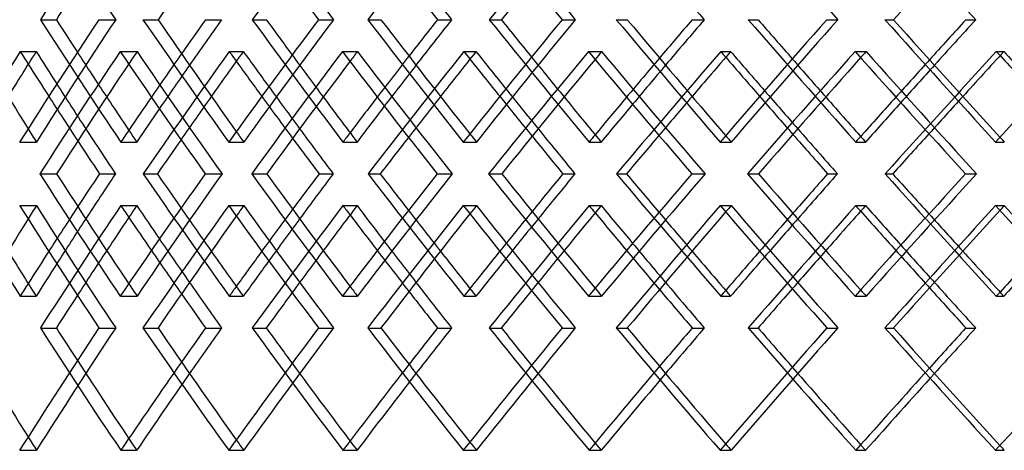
# Model space of a CAD drawing. Header units: millimetres. Extents: x -448 to 448, y -319 to 381.
# Tile 5 of 18: x -235 to -121, y -19 to 31. Entities that reach past the tile are written whole.
import ezdxf

# ---------------------------------------------------------------- set-up
doc = ezdxf.new("R2010")
doc.units = ezdxf.units.MM
doc.layers.add('HIDDEN', color=7, linetype='Continuous')
doc.layers.add('THICK', color=7, linetype='Continuous')

msp = doc.modelspace()

# ---------------------------------------------------------------- linework, layer by layer
at = {"layer": 'HIDDEN'}
for p, q in [((-232.5, 31), (-230.66, 31)), ((-225.72, 31), (-223.78, 31)), ((-207.98, 31), (-206.35, 31)), ((-200.32, 31), (-198.58, 31)), ((-180.54, 31), (-179.15, 31)), ((-172.11, 31), (-170.59, 31)), ((-150.57, 31), (-149.43, 31)), ((-141.48, 31), (-140.2, 31)), ((-234.84, 27.32), (-233, 27.32)), ((-223.25, 27.32), (-221.31, 27.32)), ((-210.64, 27.32), (-209.01, 27.32)), ((-197.54, 27.32), (-195.8, 27.32)), ((-183.49, 27.32), (-182.09, 27.32)), ((-169.06, 27.32), (-167.54, 27.32)), ((-153.76, 27.32), (-152.61, 27.32)), ((-138.21, 27.32), (-136.93, 27.32)), ((-121.87, 27.32), (-120.99, 27.32)), ((-234.9, 16.85), (-232.96, 16.85)), ((-223.19, 16.85), (-221.35, 16.85)), ((-210.71, 16.85), (-208.97, 16.85)), ((-197.48, 16.85), (-195.85, 16.85)), ((-183.56, 16.85), (-182.04, 16.85)), ((-168.99, 16.85), (-167.59, 16.85)), ((-153.83, 16.85), (-152.56, 16.85)), ((-138.13, 16.85), (-136.99, 16.85)), ((-121.94, 16.85), (-120.94, 16.85)), ((-220.6, 13.17), (-218.96, 13.17)), ((-213.43, 13.17), (-211.48, 13.17)), ((-194.57, 13.17), (-193.17, 13.17)), ((-186.58, 13.17), (-184.82, 13.17)), ((-165.81, 13.17), (-164.66, 13.17)), ((-157.1, 13.17), (-155.58, 13.17)), ((-134.72, 13.17), (-133.85, 13.17)), ((-125.43, 13.17), (-124.15, 13.17)), ((-234.9, 9.49), (-232.96, 9.49)), ((-223.19, 9.49), (-221.35, 9.49)), ((-210.71, 9.49), (-208.97, 9.49)), ((-197.48, 9.49), (-195.85, 9.49)), ((-183.56, 9.49), (-182.04, 9.49)), ((-168.99, 9.49), (-167.59, 9.49)), ((-153.83, 9.49), (-152.56, 9.49)), ((-138.13, 9.49), (-136.99, 9.49)), ((-121.94, 9.49), (-120.94, 9.49)), ((-234.84, -0.99), (-233, -0.99)), ((-223.25, -0.99), (-221.31, -0.99)), ((-210.64, -0.99), (-209.01, -0.99)), ((-197.54, -0.99), (-195.8, -0.99)), ((-183.49, -0.99), (-182.09, -0.99)), ((-169.06, -0.99), (-167.54, -0.99)), ((-153.76, -0.99), (-152.61, -0.99)), ((-138.21, -0.99), (-136.93, -0.99)), ((-121.87, -0.99), (-120.99, -0.99)), ((-232.5, -4.67), (-230.66, -4.67)), ((-225.72, -4.67), (-223.78, -4.67)), ((-207.98, -4.67), (-206.35, -4.67)), ((-200.32, -4.67), (-198.58, -4.67)), ((-180.54, -4.67), (-179.15, -4.67)), ((-172.11, -4.67), (-170.59, -4.67)), ((-150.57, -4.67), (-149.43, -4.67)), ((-141.48, -4.67), (-140.2, -4.67)), ((-234.9, -18.82), (-232.96, -18.82)), ((-223.19, -18.82), (-221.35, -18.82)), ((-210.71, -18.82), (-208.97, -18.82)), ((-197.48, -18.82), (-195.85, -18.82)), ((-183.56, -18.82), (-182.04, -18.82)), ((-168.99, -18.82), (-167.59, -18.82)), ((-153.83, -18.82), (-152.56, -18.82)), ((-138.13, -18.82), (-136.99, -18.82)), ((-121.94, -18.82), (-120.94, -18.82))]:
    msp.add_line(p, q, dxfattribs=at)
for centre, major_axis, ratio, start_param, end_param in [((0, 45.15), (-270.84, 270.84), 0.476369, 1.126231, 1.173424), ((0, 45.15), (-276.83, -276.83), 0.440502, -1.155869, -1.109066), ((0, 45.15), (-278.01, 278.01), 0.405559, 1.185507, 1.2327), ((0, 45.15), (-283.57, -283.57), 0.371447, -1.215144, -1.168342), ((0, 45.15), (-284.2, 284.2), 0.338078, 1.244782, 1.291975), ((0, 45.15), (-289.31, -289.31), 0.305371, -1.27442, -1.227617), ((0, 45.15), (-289.39, 289.39), 0.273251, 1.304057, 1.35125), ((0, 16.85), (-270.84, -270.84), 0.476369, -1.173424, -1.126231), ((0, 16.85), (-276.83, 276.83), 0.440502, 1.109066, 1.155869), ((0, 16.85), (-278.01, -278.01), 0.405559, -1.2327, -1.185507), ((0, 16.85), (-283.57, 283.57), 0.371447, 1.168342, 1.215144), ((0, 16.85), (-284.2, -284.2), 0.338078, -1.291975, -1.244782), ((0, 16.85), (-289.31, 289.31), 0.305371, 1.227617, 1.27442), ((0, 16.85), (-289.39, -289.39), 0.273251, -1.35125, -1.304057), ((0, 16.85), (-294.04, 294.04), 0.241647, 1.286892, 1.333695), ((0, 45.15), (-276.83, -276.83), 0.440502, -1.096882, -1.049932), ((0, 9.49), (-276.83, 276.83), 0.440502, 1.096882, 1.101728), ((0, 16.85), (-274.54, 274.54), 0.440502, 1.121272, 1.138506), ((0, 9.49), (-270.84, -270.84), 0.476369, -1.185711, -1.180909), ((0, 45.15), (-270.84, 270.84), 0.476369, 1.185711, 1.233054), ((0, 45.15), (-283.57, -283.57), 0.371447, -1.156157, -1.109208), ((0, 16.85), (-276.83, -276.83), 0.440502, -1.189641, -1.173054), ((0, 9.49), (-283.57, 283.57), 0.371447, 1.156157, 1.159923), ((0, 16.85), (-281.23, 281.23), 0.371447, 1.181571, 1.197781), ((0, 9.49), (-278.01, -278.01), 0.405559, -1.244986, -1.241148), ((0, 45.15), (-278.01, 278.01), 0.405559, 1.244986, 1.29233), ((0, 45.15), (-289.31, -289.31), 0.305371, -1.215432, -1.168483), ((0, 16.85), (-283.57, -283.57), 0.371447, -1.248013, -1.23233), ((0, 9.49), (-289.31, 289.31), 0.305371, 1.215432, 1.218341), ((0, 16.85), (-286.92, 286.92), 0.305371, 1.241668, 1.257057), ((0, 9.49), (-284.2, -284.2), 0.338078, -1.304262, -1.301208), ((0, 45.15), (-284.2, 284.2), 0.338078, 1.304262, 1.351605), ((0, 45.15), (-294.04, -294.04), 0.241647, -1.274708, -1.227758), ((0, 16.85), (-289.31, -289.31), 0.305371, -1.306544, -1.291605), ((0, 9.49), (-294.04, 294.04), 0.241647, 1.274708, 1.276903), ((0, 16.85), (-291.61, 291.61), 0.241647, 1.301637, 1.316332), ((0, 9.49), (-289.39, -289.39), 0.273251, -1.363537, -1.361151), ((0, 45.15), (-289.39, 289.39), 0.273251, 1.363537, 1.41088), ((0, 45.15), (-297.73, -297.73), 0.179724, -1.333983, -1.287034), ((0, 16.85), (-294.04, -294.04), 0.241647, -1.365179, -1.35088), ((0, 9.49), (-297.73, 297.73), 0.179724, 1.333983, 1.335558), ((0, 16.85), (-274.54, -274.54), 0.440502, -1.185507, -1.168733), ((0, 16.85), (-281.23, -281.23), 0.371447, -1.244782, -1.228939), ((0, 16.85), (-286.92, -286.92), 0.305371, -1.304057, -1.288977), ((0, 16.85), (-291.61, -291.61), 0.241647, -1.363333, -1.348906), ((0, 9.49), (-274.54, 274.54), 0.440502, 1.108925, 1.126231), ((0, 9.49), (-281.23, 281.23), 0.371447, 1.169251, 1.185507), ((0, 9.49), (-286.92, 286.92), 0.305371, 1.229366, 1.244782), ((0, 9.49), (-276.83, 276.83), 0.440502, 1.114058, 1.131148), ((0, 45.15), (-281.23, -281.23), 0.371447, -1.138293, -1.121566), ((0, 9.49), (-283.57, 283.57), 0.371447, 1.173333, 1.189409), ((0, 45.15), (-286.92, -286.92), 0.305371, -1.197568, -1.181753), ((0, 9.49), (-289.31, 289.31), 0.305371, 1.232609, 1.247869), ((0, 45.15), (-291.61, -291.61), 0.241647, -1.256844, -1.241779), ((0, 9.49), (-294.04, 294.04), 0.241647, 1.291884, 1.306458), ((0, 9.49), (-291.61, 291.61), 0.241647, 1.289345, 1.304057), ((0, 45.15), (-295.27, -295.27), 0.179724, -1.316119, -1.301701), ((0, 16.85), (-270.84, 270.84), 0.476369, 1.121096, 1.126231), ((0, 16.85), (-276.83, -276.83), 0.440502, -1.160386, -1.155869), ((0, 16.85), (-278.01, 278.01), 0.405559, 1.181462, 1.185507), ((0, 16.85), (-283.57, -283.57), 0.371447, -1.218706, -1.215144), ((0, 16.85), (-284.2, 284.2), 0.338078, 1.241601, 1.244782), ((0, 16.85), (-289.31, -289.31), 0.305371, -1.277203, -1.27442), ((0, 16.85), (-289.39, 289.39), 0.273251, 1.301596, 1.304057), ((0, 16.85), (-294.04, -294.04), 0.241647, -1.335816, -1.333695), ((0, 16.85), (-293.57, 293.57), 0.210492, 1.361497, 1.363333), ((0, -18.82), (-276.83, 276.83), 0.440502, 1.049932, 1.096882), ((0, -18.82), (-270.84, -270.84), 0.476369, -1.233054, -1.185711), ((0, -18.82), (-283.57, 283.57), 0.371447, 1.109208, 1.156157), ((0, -18.82), (-278.01, -278.01), 0.405559, -1.29233, -1.244986), ((0, -18.82), (-289.31, 289.31), 0.305371, 1.168483, 1.215432), ((0, -18.82), (-284.2, -284.2), 0.338078, -1.351605, -1.304262), ((0, -18.82), (-294.04, 294.04), 0.241647, 1.227758, 1.274708), ((0, -18.82), (-289.39, -289.39), 0.273251, -1.41088, -1.363537), ((0, -18.82), (-297.73, 297.73), 0.179724, 1.287034, 1.333983), ((0, 9.49), (-270.84, -270.84), 0.476369, -1.126231, -1.121096), ((0, 9.49), (-270.84, 270.84), 0.476369, 1.126231, 1.173424), ((0, 9.49), (-276.83, -276.83), 0.440502, -1.155869, -1.109066), ((0, 16.85), (-276.83, -276.83), 0.440502, -1.131148, -1.114058), ((0, 9.49), (-276.83, 276.83), 0.440502, 1.155869, 1.160386), ((0, -18.82), (-281.23, 281.23), 0.371447, 1.121566, 1.138293), ((0, 9.49), (-278.01, -278.01), 0.405559, -1.185507, -1.181462), ((0, 9.49), (-278.01, 278.01), 0.405559, 1.185507, 1.2327), ((0, 9.49), (-283.57, -283.57), 0.371447, -1.215144, -1.168342), ((0, 9.49), (-283.57, 283.57), 0.371447, 1.215144, 1.218706), ((0, 9.49), (-284.2, -284.2), 0.338078, -1.244782, -1.241601), ((0, 9.49), (-284.2, 284.2), 0.338078, 1.244782, 1.291975), ((0, 9.49), (-289.31, -289.31), 0.305371, -1.27442, -1.227617), ((0, 9.49), (-289.31, 289.31), 0.305371, 1.27442, 1.277203), ((0, 9.49), (-289.39, -289.39), 0.273251, -1.304057, -1.301596), ((0, 9.49), (-289.39, 289.39), 0.273251, 1.304057, 1.35125), ((0, 9.49), (-294.04, -294.04), 0.241647, -1.333695, -1.286892), ((0, 9.49), (-294.04, 294.04), 0.241647, 1.333695, 1.335816), ((0, 9.49), (-293.57, -293.57), 0.210492, -1.363333, -1.361497), ((0, 9.49), (-293.57, 293.57), 0.210492, 1.363333, 1.410526), ((0, 16.85), (-283.57, -283.57), 0.371447, -1.189409, -1.173333), ((0, -18.82), (-286.92, 286.92), 0.305371, 1.181753, 1.197568), ((0, 16.85), (-289.31, -289.31), 0.305371, -1.247869, -1.232609), ((0, -18.82), (-291.61, 291.61), 0.241647, 1.241779, 1.256844), ((0, 16.85), (-294.04, -294.04), 0.241647, -1.306458, -1.291884), ((0, -18.82), (-295.27, 295.27), 0.179724, 1.301701, 1.316119), ((0, 16.85), (-274.54, -274.54), 0.440502, -1.126231, -1.108925), ((0, 16.85), (-281.23, -281.23), 0.371447, -1.185507, -1.169251), ((0, 16.85), (-286.92, -286.92), 0.305371, -1.244782, -1.229366), ((0, 16.85), (-291.61, -291.61), 0.241647, -1.304057, -1.289345), ((0, 9.49), (-274.54, 274.54), 0.440502, 1.168733, 1.185507), ((0, 9.49), (-281.23, 281.23), 0.371447, 1.228939, 1.244782), ((0, 9.49), (-286.92, 286.92), 0.305371, 1.288977, 1.304057), ((0, 9.49), (-291.61, 291.61), 0.241647, 1.348906, 1.363333), ((0, 9.49), (-274.54, -274.54), 0.440502, -1.138506, -1.121272), ((0, 9.49), (-276.83, 276.83), 0.440502, 1.173054, 1.189641), ((0, 9.49), (-281.23, -281.23), 0.371447, -1.197781, -1.181571), ((0, 9.49), (-283.57, 283.57), 0.371447, 1.23233, 1.248013), ((0, 9.49), (-286.92, -286.92), 0.305371, -1.257057, -1.241668), ((0, 9.49), (-289.31, 289.31), 0.305371, 1.291605, 1.306544), ((0, 9.49), (-291.61, -291.61), 0.241647, -1.316332, -1.301637), ((0, 9.49), (-294.04, 294.04), 0.241647, 1.35088, 1.365179), ((0, 16.85), (-276.83, -276.83), 0.440502, -1.101728, -1.096882), ((0, 16.85), (-270.84, 270.84), 0.476369, 1.180909, 1.185711), ((0, 16.85), (-283.57, -283.57), 0.371447, -1.159923, -1.156157), ((0, 16.85), (-278.01, 278.01), 0.405559, 1.241148, 1.244986), ((0, 16.85), (-289.31, -289.31), 0.305371, -1.218341, -1.215432), ((0, 16.85), (-284.2, 284.2), 0.338078, 1.301208, 1.304262), ((0, 16.85), (-294.04, -294.04), 0.241647, -1.276903, -1.274708), ((0, 16.85), (-289.39, 289.39), 0.273251, 1.361151, 1.363537), ((0, 16.85), (-297.73, -297.73), 0.179724, -1.335558, -1.333983), ((0, -18.82), (-270.84, -270.84), 0.476369, -1.173424, -1.126231), ((0, -18.82), (-276.83, 276.83), 0.440502, 1.109066, 1.155869), ((0, -18.82), (-278.01, -278.01), 0.405559, -1.2327, -1.185507), ((0, -18.82), (-283.57, 283.57), 0.371447, 1.168342, 1.215144), ((0, -18.82), (-284.2, -284.2), 0.338078, -1.291975, -1.244782), ((0, -18.82), (-289.31, 289.31), 0.305371, 1.227617, 1.27442), ((0, -18.82), (-289.39, -289.39), 0.273251, -1.35125, -1.304057), ((0, -18.82), (-294.04, 294.04), 0.241647, 1.286892, 1.333695), ((0, -18.82), (-274.54, 274.54), 0.440502, 1.121272, 1.155869), ((0, -18.82), (-276.83, -276.83), 0.440502, -1.189641, -1.155869), ((0, -18.82), (-281.23, 281.23), 0.371447, 1.181571, 1.215144), ((0, -18.82), (-283.57, -283.57), 0.371447, -1.248013, -1.215144), ((0, -18.82), (-286.92, 286.92), 0.305371, 1.241668, 1.27442), ((0, -18.82), (-289.31, -289.31), 0.305371, -1.306544, -1.27442), ((0, -18.82), (-274.54, -274.54), 0.440502, -1.185507, -1.155869), ((0, -18.82), (-281.23, -281.23), 0.371447, -1.244782, -1.215144), ((0, -18.82), (-286.92, -286.92), 0.305371, -1.304057, -1.27442), ((0, -18.82), (-291.61, 291.61), 0.241647, 1.301637, 1.333695), ((0, -18.82), (-294.04, -294.04), 0.241647, -1.365179, -1.333695), ((0, -18.82), (-291.61, -291.61), 0.241647, -1.363333, -1.333695), ((0, -18.82), (-270.84, 270.84), 0.476369, 1.121096, 1.126231), ((0, -18.82), (-278.01, 278.01), 0.405559, 1.181462, 1.185507), ((0, -18.82), (-284.2, 284.2), 0.338078, 1.241601, 1.244782), ((0, -18.82), (-289.39, 289.39), 0.273251, 1.301596, 1.304057), ((0, -18.82), (-293.57, 293.57), 0.210492, 1.361497, 1.363333)]:
    msp.add_ellipse(centre, major_axis=major_axis, ratio=ratio, start_param=start_param, end_param=end_param, dxfattribs=at)
at = {"layer": 'THICK'}
for p, q in [((-220.63, 31), (-218.89, 31)), ((-213.4, 31), (-211.55, 31)), ((-194.61, 31), (-193.09, 31)), ((-186.54, 31), (-184.91, 31)), ((-165.85, 31), (-164.58, 31)), ((-157.07, 31), (-155.67, 31)), ((-134.76, 31), (-133.75, 31)), ((-125.39, 31), (-124.25, 31)), ((-232.56, 13.17), (-230.62, 13.17)), ((-225.66, 13.17), (-223.82, 13.17)), ((-208.05, 13.17), (-206.31, 13.17)), ((-200.25, 13.17), (-198.62, 13.17)), ((-180.62, 13.17), (-179.1, 13.17)), ((-172.03, 13.17), (-170.63, 13.17)), ((-150.65, 13.17), (-149.38, 13.17)), ((-141.39, 13.17), (-140.25, 13.17)), ((-220.63, -4.67), (-218.89, -4.67)), ((-213.4, -4.67), (-211.55, -4.67)), ((-194.61, -4.67), (-193.09, -4.67)), ((-186.54, -4.67), (-184.91, -4.67)), ((-165.85, -4.67), (-164.58, -4.67)), ((-157.07, -4.67), (-155.67, -4.67)), ((-134.76, -4.67), (-133.75, -4.67)), ((-125.39, -4.67), (-124.25, -4.67))]:
    msp.add_line(p, q, dxfattribs=at)
for centre, major_axis, ratio, start_param, end_param in [((0, 45.15), (-280.32, 280.32), 0.405559, 1.185507, 1.232309), ((0, 45.15), (-286.57, -286.57), 0.338078, -1.244782, -1.197979), ((0, 45.15), (-286.57, 286.57), 0.338078, 1.244782, 1.291585), ((0, 45.15), (-293.57, -293.57), 0.210492, -1.361497, -1.31614), ((0, 45.15), (-296.01, 296.01), 0.210492, 1.363333, 1.410135), ((0, 45.15), (-278.01, -278.01), 0.405559, -1.181462, -1.138314), ((0, 45.15), (-281.23, 281.23), 0.371447, 1.244782, 1.262337), ((0, 45.15), (-286.92, -286.92), 0.305371, -1.241668, -1.227227), ((0, 45.15), (-286.92, 286.92), 0.305371, 1.304057, 1.321613), ((0, 45.15), (-291.61, 291.61), 0.241647, 1.363333, 1.380888), ((0, 45.15), (-274.54, -274.54), 0.440502, -1.121272, -1.108676), ((0, 45.15), (-283.57, 283.57), 0.371447, 1.248013, 1.261947), ((0, 16.85), (-270.84, 270.84), 0.476369, 1.079038, 1.121096), ((0, 16.85), (-273.1, -273.1), 0.476369, -1.173034, -1.126231), ((0, 16.85), (-274.54, 274.54), 0.440502, 1.108676, 1.121272), ((0, 16.85), (-280.32, 280.32), 0.405559, 1.138704, 1.185507), ((0, 16.85), (-278.01, 278.01), 0.405559, 1.138314, 1.181462), ((0, 16.85), (-276.83, -276.83), 0.440502, -1.202672, -1.189641), ((0, 16.85), (-274.54, -274.54), 0.440502, -1.203062, -1.185507), ((0, 16.85), (-280.32, -280.32), 0.405559, -1.232309, -1.185507), ((0, 16.85), (-281.23, 281.23), 0.371447, 1.167951, 1.181571), ((0, 16.85), (-286.57, 286.57), 0.338078, 1.197979, 1.244782), ((0, 16.85), (-284.2, 284.2), 0.338078, 1.197589, 1.241601), ((0, 16.85), (-283.57, -283.57), 0.371447, -1.261947, -1.248013), ((0, 16.85), (-281.23, -281.23), 0.371447, -1.262337, -1.244782), ((0, 16.85), (-286.57, -286.57), 0.338078, -1.291585, -1.244782), ((0, 16.85), (-286.92, 286.92), 0.305371, 1.227227, 1.241668), ((0, 16.85), (-291.8, 291.8), 0.273251, 1.257255, 1.304057), ((0, 16.85), (-289.39, 289.39), 0.273251, 1.256864, 1.301596), ((0, 16.85), (-289.31, -289.31), 0.305371, -1.321222, -1.306544), ((0, 16.85), (-286.92, -286.92), 0.305371, -1.321613, -1.304057), ((0, 16.85), (-291.8, -291.8), 0.273251, -1.35086, -1.304057), ((0, 16.85), (-291.61, 291.61), 0.241647, 1.286502, 1.301637), ((0, 16.85), (-296.01, 296.01), 0.210492, 1.31653, 1.363333), ((0, 16.85), (-293.57, 293.57), 0.210492, 1.31614, 1.361497), ((0, 16.85), (-294.04, -294.04), 0.241647, -1.380498, -1.365179), ((0, 16.85), (-291.61, -291.61), 0.241647, -1.380888, -1.363333), ((0, 16.85), (-296.01, -296.01), 0.210492, -1.410135, -1.363333), ((0, 45.15), (-274.54, -274.54), 0.440502, -1.096389, -1.079018), ((0, 9.49), (-274.54, 274.54), 0.440502, 1.096389, 1.108925), ((0, 9.49), (-273.1, -273.1), 0.476369, -1.185219, -1.138399), ((0, 45.15), (-273.1, 273.1), 0.476369, 1.185219, 1.232168), ((0, 45.15), (-281.23, -281.23), 0.371447, -1.155665, -1.138293), ((0, 9.49), (-281.23, 281.23), 0.371447, 1.155665, 1.169251), ((0, 9.49), (-280.32, -280.32), 0.405559, -1.244494, -1.197675), ((0, 45.15), (-280.32, 280.32), 0.405559, 1.244494, 1.291443), ((0, 45.15), (-286.92, -286.92), 0.305371, -1.21494, -1.197568), ((0, 9.49), (-289.31, 289.31), 0.305371, 1.218341, 1.232609), ((0, 9.49), (-286.92, 286.92), 0.305371, 1.21494, 1.229366), ((0, 9.49), (-286.57, -286.57), 0.338078, -1.303769, -1.25695), ((0, 9.49), (-284.2, -284.2), 0.338078, -1.301208, -1.257051), ((0, 45.15), (-286.57, 286.57), 0.338078, 1.303769, 1.350719), ((0, 45.15), (-291.61, -291.61), 0.241647, -1.274215, -1.256844), ((0, 9.49), (-294.04, 294.04), 0.241647, 1.276903, 1.291884), ((0, 9.49), (-291.61, 291.61), 0.241647, 1.274215, 1.289345), ((0, 9.49), (-291.8, -291.8), 0.273251, -1.363045, -1.316225), ((0, 9.49), (-289.39, -289.39), 0.273251, -1.361151, -1.316327), ((0, 45.15), (-291.8, 291.8), 0.273251, 1.363045, 1.409994), ((0, 45.15), (-295.27, -295.27), 0.179724, -1.333491, -1.316119), ((0, 9.49), (-297.73, 297.73), 0.179724, 1.335558, 1.351159), ((0, 9.49), (-295.27, 295.27), 0.179724, 1.333491, 1.349235), ((0, 9.49), (-276.83, 276.83), 0.440502, 1.101728, 1.114058), ((0, 9.49), (-270.84, -270.84), 0.476369, -1.180909, -1.138501), ((0, 9.49), (-283.57, 283.57), 0.371447, 1.159923, 1.173333), ((0, 9.49), (-278.01, -278.01), 0.405559, -1.241148, -1.197776), ((0, 16.85), (-274.54, 274.54), 0.440502, 1.138506, 1.155869), ((0, 16.85), (-276.83, -276.83), 0.440502, -1.173054, -1.160386), ((0, 16.85), (-281.23, 281.23), 0.371447, 1.197781, 1.215144), ((0, 16.85), (-283.57, -283.57), 0.371447, -1.23233, -1.218706), ((0, 16.85), (-286.92, 286.92), 0.305371, 1.257057, 1.27442), ((0, 16.85), (-289.31, -289.31), 0.305371, -1.291605, -1.277203), ((0, 16.85), (-291.61, 291.61), 0.241647, 1.316332, 1.333695), ((0, 16.85), (-294.04, -294.04), 0.241647, -1.35088, -1.335816), ((0, 16.85), (-274.54, -274.54), 0.440502, -1.168733, -1.155869), ((0, 16.85), (-281.23, -281.23), 0.371447, -1.228939, -1.215144), ((0, 16.85), (-286.92, -286.92), 0.305371, -1.288977, -1.27442), ((0, 16.85), (-291.61, -291.61), 0.241647, -1.348906, -1.333695), ((0, 9.49), (-274.54, 274.54), 0.440502, 1.126231, 1.1436), ((0, 9.49), (-281.23, 281.23), 0.371447, 1.185507, 1.202875), ((0, 9.49), (-286.92, 286.92), 0.305371, 1.244782, 1.26215), ((0, 9.49), (-291.61, 291.61), 0.241647, 1.304057, 1.321426), ((0, 45.15), (-281.23, -281.23), 0.371447, -1.121566, -1.108321), ((0, 9.49), (-283.57, 283.57), 0.371447, 1.189409, 1.202976), ((0, 45.15), (-286.92, -286.92), 0.305371, -1.181753, -1.167597), ((0, 9.49), (-289.31, 289.31), 0.305371, 1.247869, 1.262252), ((0, 45.15), (-291.61, -291.61), 0.241647, -1.241779, -1.226872), ((0, 9.49), (-294.04, 294.04), 0.241647, 1.306458, 1.321527), ((0, 45.15), (-295.27, -295.27), 0.179724, -1.301701, -1.286147), ((0, 9.49), (-276.83, 276.83), 0.440502, 1.131148, 1.143701), ((0, 16.85), (-273.1, 273.1), 0.476369, 1.138399, 1.185219), ((0, 16.85), (-270.84, 270.84), 0.476369, 1.138501, 1.180909), ((0, 16.85), (-276.83, -276.83), 0.440502, -1.143701, -1.131148), ((0, 16.85), (-274.54, -274.54), 0.440502, -1.1436, -1.126231), ((0, -18.82), (-273.1, -273.1), 0.476369, -1.232168, -1.185219), ((0, -18.82), (-281.23, 281.23), 0.371447, 1.108321, 1.121566), ((0, 16.85), (-280.32, 280.32), 0.405559, 1.197675, 1.244494), ((0, 16.85), (-278.01, 278.01), 0.405559, 1.197776, 1.241148), ((0, 16.85), (-283.57, -283.57), 0.371447, -1.202976, -1.189409), ((0, 16.85), (-281.23, -281.23), 0.371447, -1.202875, -1.185507), ((0, -18.82), (-280.32, -280.32), 0.405559, -1.291443, -1.244494), ((0, -18.82), (-286.92, 286.92), 0.305371, 1.167597, 1.181753), ((0, 16.85), (-286.57, 286.57), 0.338078, 1.25695, 1.303769), ((0, 16.85), (-284.2, 284.2), 0.338078, 1.257051, 1.301208), ((0, 16.85), (-289.31, -289.31), 0.305371, -1.262252, -1.247869), ((0, 16.85), (-286.92, -286.92), 0.305371, -1.26215, -1.244782), ((0, -18.82), (-286.57, -286.57), 0.338078, -1.350719, -1.303769), ((0, -18.82), (-291.61, 291.61), 0.241647, 1.226872, 1.241779), ((0, 16.85), (-291.8, 291.8), 0.273251, 1.316225, 1.363045), ((0, 16.85), (-289.39, 289.39), 0.273251, 1.316327, 1.361151), ((0, 16.85), (-294.04, -294.04), 0.241647, -1.321527, -1.306458), ((0, 16.85), (-291.61, -291.61), 0.241647, -1.321426, -1.304057), ((0, -18.82), (-291.8, -291.8), 0.273251, -1.409994, -1.363045), ((0, -18.82), (-295.27, 295.27), 0.179724, 1.286147, 1.301701), ((0, 9.49), (-273.1, 273.1), 0.476369, 1.126231, 1.173034), ((0, 9.49), (-274.54, -274.54), 0.440502, -1.155869, -1.138506), ((0, 9.49), (-274.54, 274.54), 0.440502, 1.155869, 1.168733), ((0, 9.49), (-280.32, -280.32), 0.405559, -1.185507, -1.138704), ((0, 9.49), (-280.32, 280.32), 0.405559, 1.185507, 1.232309), ((0, 9.49), (-281.23, -281.23), 0.371447, -1.215144, -1.197781), ((0, 9.49), (-281.23, 281.23), 0.371447, 1.215144, 1.228939), ((0, 9.49), (-286.57, -286.57), 0.338078, -1.244782, -1.197979), ((0, 9.49), (-286.57, 286.57), 0.338078, 1.244782, 1.291585), ((0, 9.49), (-286.92, -286.92), 0.305371, -1.27442, -1.257057), ((0, 9.49), (-286.92, 286.92), 0.305371, 1.27442, 1.288977), ((0, 9.49), (-291.8, -291.8), 0.273251, -1.304057, -1.257255), ((0, 9.49), (-291.8, 291.8), 0.273251, 1.304057, 1.35086), ((0, 9.49), (-291.61, -291.61), 0.241647, -1.333695, -1.316332), ((0, 9.49), (-291.61, 291.61), 0.241647, 1.333695, 1.348906), ((0, 9.49), (-296.01, -296.01), 0.210492, -1.363333, -1.31653), ((0, 9.49), (-296.01, 296.01), 0.210492, 1.363333, 1.410135), ((0, 9.49), (-276.83, 276.83), 0.440502, 1.160386, 1.173054), ((0, 9.49), (-278.01, -278.01), 0.405559, -1.181462, -1.138314), ((0, 9.49), (-283.57, 283.57), 0.371447, 1.218706, 1.23233), ((0, 9.49), (-284.2, -284.2), 0.338078, -1.241601, -1.197589), ((0, 9.49), (-289.31, 289.31), 0.305371, 1.277203, 1.291605), ((0, 9.49), (-289.39, -289.39), 0.273251, -1.301596, -1.256864), ((0, 9.49), (-294.04, 294.04), 0.241647, 1.335816, 1.35088), ((0, 9.49), (-293.57, -293.57), 0.210492, -1.361497, -1.31614), ((0, 9.49), (-270.84, -270.84), 0.476369, -1.121096, -1.079038), ((0, -18.82), (-274.54, 274.54), 0.440502, 1.079018, 1.096389), ((0, 16.85), (-276.83, -276.83), 0.440502, -1.114058, -1.101728), ((0, -18.82), (-281.23, 281.23), 0.371447, 1.138293, 1.155665), ((0, 16.85), (-283.57, -283.57), 0.371447, -1.173333, -1.159923), ((0, -18.82), (-286.92, 286.92), 0.305371, 1.197568, 1.21494), ((0, 16.85), (-289.31, -289.31), 0.305371, -1.232609, -1.218341), ((0, -18.82), (-291.61, 291.61), 0.241647, 1.256844, 1.274215), ((0, 16.85), (-294.04, -294.04), 0.241647, -1.291884, -1.276903), ((0, 16.85), (-291.61, -291.61), 0.241647, -1.289345, -1.274215), ((0, -18.82), (-295.27, 295.27), 0.179724, 1.316119, 1.333491), ((0, 16.85), (-297.73, -297.73), 0.179724, -1.351159, -1.335558), ((0, 16.85), (-295.27, -295.27), 0.179724, -1.349235, -1.333491), ((0, 16.85), (-274.54, -274.54), 0.440502, -1.108925, -1.096389), ((0, 16.85), (-281.23, -281.23), 0.371447, -1.169251, -1.155665), ((0, 16.85), (-286.92, -286.92), 0.305371, -1.229366, -1.21494), ((0, 9.49), (-274.54, 274.54), 0.440502, 1.185507, 1.203062), ((0, 9.49), (-281.23, 281.23), 0.371447, 1.244782, 1.262337), ((0, 9.49), (-286.92, 286.92), 0.305371, 1.304057, 1.321613), ((0, 9.49), (-291.61, 291.61), 0.241647, 1.363333, 1.380888), ((0, 9.49), (-274.54, -274.54), 0.440502, -1.121272, -1.108676), ((0, 9.49), (-276.83, 276.83), 0.440502, 1.189641, 1.202672), ((0, 9.49), (-281.23, -281.23), 0.371447, -1.181571, -1.167951), ((0, 9.49), (-283.57, 283.57), 0.371447, 1.248013, 1.261947), ((0, 9.49), (-286.92, -286.92), 0.305371, -1.241668, -1.227227), ((0, 9.49), (-289.31, 289.31), 0.305371, 1.306544, 1.321222), ((0, 9.49), (-291.61, -291.61), 0.241647, -1.301637, -1.286502), ((0, 9.49), (-294.04, 294.04), 0.241647, 1.365179, 1.380498), ((0, -18.82), (-270.84, 270.84), 0.476369, 1.079038, 1.121096), ((0, -18.82), (-273.1, -273.1), 0.476369, -1.173034, -1.126231), ((0, -18.82), (-274.54, 274.54), 0.440502, 1.108676, 1.121272), ((0, -18.82), (-280.32, 280.32), 0.405559, 1.138704, 1.185507), ((0, -18.82), (-278.01, 278.01), 0.405559, 1.138314, 1.181462), ((0, -18.82), (-276.83, -276.83), 0.440502, -1.202672, -1.189641), ((0, -18.82), (-274.54, -274.54), 0.440502, -1.203062, -1.185507), ((0, -18.82), (-280.32, -280.32), 0.405559, -1.232309, -1.185507), ((0, -18.82), (-281.23, 281.23), 0.371447, 1.167951, 1.181571), ((0, -18.82), (-286.57, 286.57), 0.338078, 1.197979, 1.244782), ((0, -18.82), (-284.2, 284.2), 0.338078, 1.197589, 1.241601), ((0, -18.82), (-283.57, -283.57), 0.371447, -1.261947, -1.248013), ((0, -18.82), (-281.23, -281.23), 0.371447, -1.262337, -1.244782), ((0, -18.82), (-286.57, -286.57), 0.338078, -1.291585, -1.244782), ((0, -18.82), (-286.92, 286.92), 0.305371, 1.227227, 1.241668), ((0, -18.82), (-291.8, 291.8), 0.273251, 1.257255, 1.304057), ((0, -18.82), (-289.39, 289.39), 0.273251, 1.256864, 1.301596), ((0, -18.82), (-289.31, -289.31), 0.305371, -1.321222, -1.306544), ((0, -18.82), (-286.92, -286.92), 0.305371, -1.321613, -1.304057), ((0, -18.82), (-291.8, -291.8), 0.273251, -1.35086, -1.304057), ((0, -18.82), (-291.61, 291.61), 0.241647, 1.286502, 1.301637), ((0, -18.82), (-296.01, 296.01), 0.210492, 1.31653, 1.363333), ((0, -18.82), (-293.57, 293.57), 0.210492, 1.31614, 1.361497), ((0, -18.82), (-294.04, -294.04), 0.241647, -1.380498, -1.365179), ((0, -18.82), (-291.61, -291.61), 0.241647, -1.380888, -1.363333), ((0, -18.82), (-296.01, -296.01), 0.210492, -1.410135, -1.363333)]:
    msp.add_ellipse(centre, major_axis=major_axis, ratio=ratio, start_param=start_param, end_param=end_param, dxfattribs=at)

doc.saveas('drawing.dxf')
